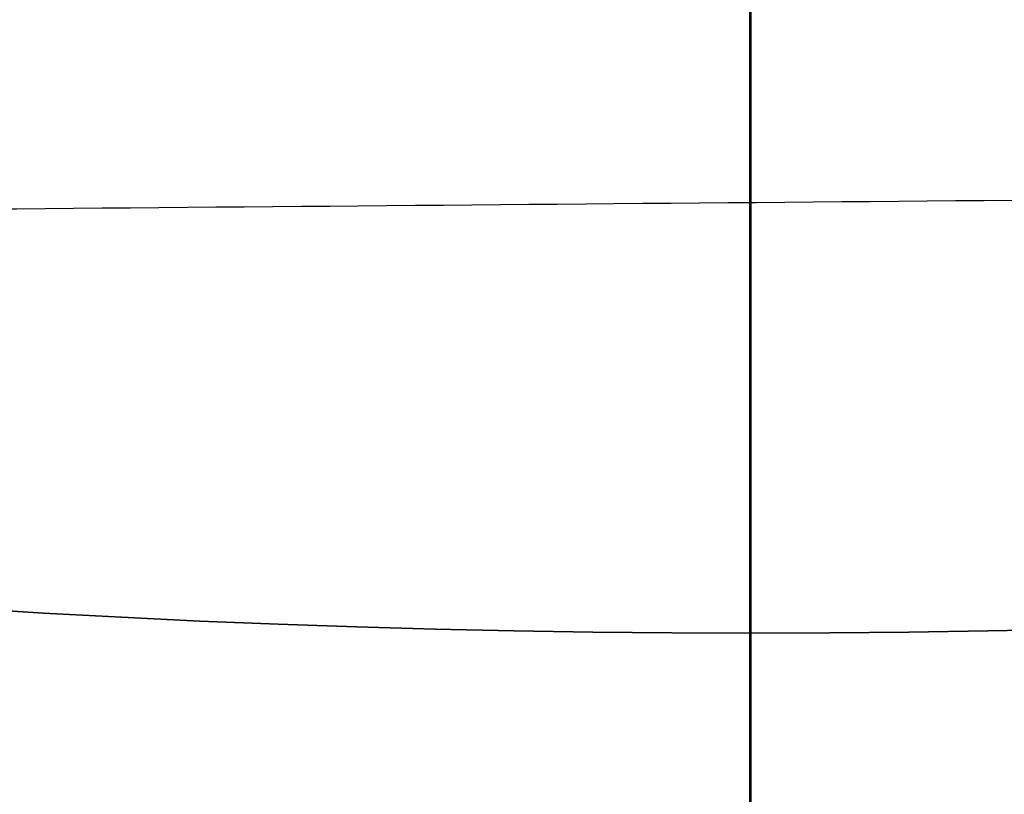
# Model space of a CAD drawing. Header units: millimetres. Extents: x 0 to 290, y -65 to 65.
# Tile 185 of 256: x 222.5 to 223.85, y -35.52 to -34.46. Entities that reach past the tile are written whole.
import ezdxf

# ---------------------------------------------------------------- set-up
doc = ezdxf.new("R2010")
doc.units = ezdxf.units.MM
doc.layers.add('Layer 01', color=18, linetype='Continuous', true_color=0x000000)

# ---------------------------------------------------------------- blocks, each defined once
blk = doc.blocks.new('Block 01')
at = {"layer": 'Layer 01'}
blk.add_line((223.4984, -37.1684, -67), (223.4984, -33.9913, -67), dxfattribs=at)
blk.add_open_spline([(250.5175, -34.477, 51.1101), (230.5044, -34.6486, 51.4143), (210.4913, -34.8202, 51.7186)], degree=2, dxfattribs=at)

msp = doc.modelspace()

# ---------------------------------------------------------------- linework, layer by layer
at = {"layer": 'Layer 01'}
for p, q in [((223.5, -37.45, -87), (223.5, -32.85, -87)), ((223.5, -33, -85.6), (223.5, -35.3, -85.6)), ((223.5, -35.3, -68.4), (223.5, -33.3, -68.4)), ((223.5, -37.45, -90.9), (223.5, -34.3559, -90.9)), ((223.5, -35.3, -87), (223.5, -37.5, -87)), ((223.5, -35.3, -67), (223.5, -37.5, -67))]:
    msp.add_line(p, q, dxfattribs=at)
for centre, start, end in [((223.5, -18.5, -68.4), 90, 270), ((223.5, -18.5, -87), 90, 270), ((223.5, -18.5, -67.7), 90, 270), ((223.5, -18.5, -87), 270, 90), ((223.5, -18.5, -68.4), 270, 90), ((223.5, -18.5, -67.7), 270, 90)]:
    msp.add_arc(centre, 16.8, start, end, dxfattribs=at)
at = {"layer": 'Layer 01', "extrusion": (-3.9443e-31, 2.53765e-15, -1)}
for centre, start, end in [((-223.5, -18.5, 67), 270, 90), ((-223.5, -18.5, 85.6), 270, 90), ((-223.5, -18.5, 67), 90, 270)]:
    msp.add_arc(centre, 16.8, start, end, dxfattribs=at)
at = {"layer": 'Layer 01', "extrusion": (0, 0, -1)}
for start, end in [(270, 90), (90, 270)]:
    msp.add_arc((-223.5, -18.5, 86.3), 16.8, start, end, dxfattribs=at)
at = {"layer": 'Layer 01', "extrusion": (-3.9443e-31, 2.96059e-15, -1)}
msp.add_arc((-223.5, -18.5, 85.6), 16.8, 90, 270, dxfattribs=at)
at = {"layer": 'Layer 01'}
for points in [[(223.5, -35.3, -85.6), (223.5, -35.3, -86.3), (223.5, -35.3, -87)], [(223.5, -35.3, -67), (223.5, -35.3, -67.7), (223.5, -35.3, -68.4)]]:
    msp.add_open_spline(points, degree=2, dxfattribs=at)

# ---------------------------------------------------------------- block references
msp.add_blockref('Block 01', (0, 0), dxfattribs=at)

doc.saveas('drawing.dxf')
